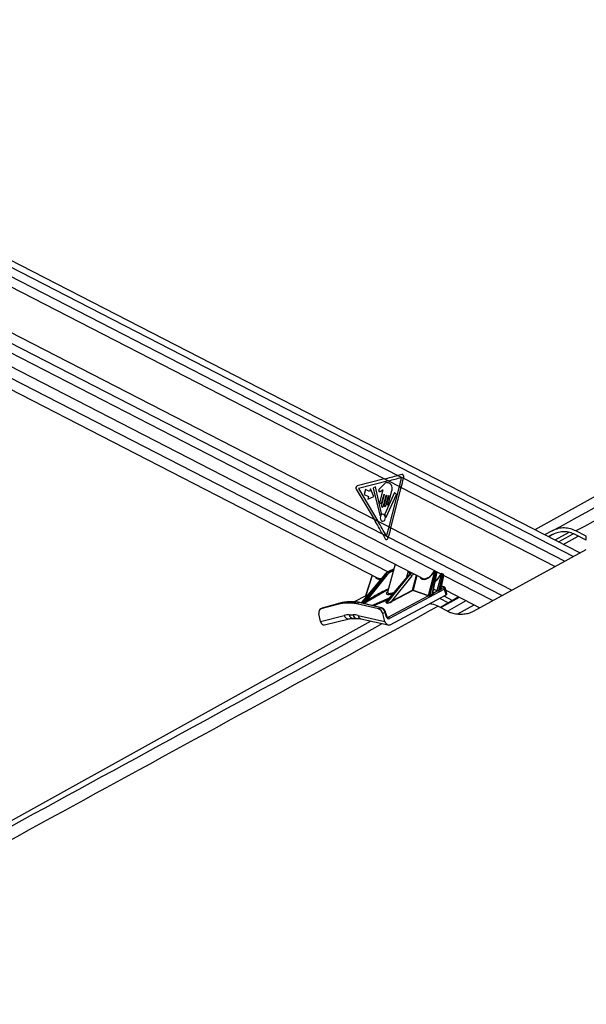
# Model space of a CAD drawing. Header units: millimetres. Extents: x 20 to 22981, y 40 to 19992.
# Tile 109 of 120: x 18474 to 19118, y 6749 to 7867. Entities that reach past the tile are written whole.
import ezdxf

# ---------------------------------------------------------------- set-up
doc = ezdxf.new("R2010")
doc.units = ezdxf.units.MM
doc.header["$LTSCALE"] = 2

msp = doc.modelspace()

# ---------------------------------------------------------------- linework, layer by layer
at = {"color": 7, "linetype": 'Continuous', "lineweight": 25}
for p, q in [((19110.7, 7261.38), (17932.42, 7866.9)), ((17891.45, 7767.47), (18933.78, 7231.8)), ((19882.6, 7744.81), (19059.57, 7287.66)), ((18157.43, 7721.39), (18888.83, 7345.51)), ((17997.09, 7687.07), (18881.97, 7232.33)), ((18150.77, 7672.86), (18876.9, 7299.7)), ((18888.83, 7345.51), (18857.79, 7337.61)), ((18888.83, 7345.51), (18893.13, 7343.31)), ((18908.53, 7350.64), (18904.01, 7349.45)), ((18904.01, 7349.45), (18910.31, 7346.21)), ((18910.31, 7346.21), (18910.56, 7347.41)), ((18893.13, 7343.31), (18859.17, 7334.66)), ((18859.17, 7334.66), (18881.2, 7297.49)), ((18872.7, 7334.12), (18871.9, 7331.01)), ((18876.79, 7325.33), (18872.7, 7334.12)), ((18878.58, 7336.31), (18876.07, 7335.09)), ((18876.07, 7335.09), (18883.53, 7304.36)), ((18885.55, 7306.37), (18878.58, 7336.31)), ((18887.11, 7338.22), (18884.36, 7335.19)), ((18893.13, 7343.31), (18905.74, 7336.83)), ((18893.94, 7290.94), (18905.74, 7336.83)), ((18896.1, 7289.83), (18907.89, 7335.72)), ((18905.74, 7336.83), (18907.89, 7335.72)), ((18856.77, 7333.65), (18876.9, 7299.7)), ((18867.03, 7333.52), (18865.59, 7327.91)), ((18865.59, 7327.91), (18870.46, 7325.41)), ((18871.9, 7331.01), (18867.03, 7333.52)), ((18870.46, 7325.41), (18869.66, 7322.31)), ((18869.66, 7322.31), (18876.79, 7325.33)), ((18886.94, 7333.15), (18883.54, 7319.89)), ((18888.52, 7328.01), (18885.37, 7315.76)), ((18885.81, 7318.72), (18888.23, 7328.15)), ((18887.65, 7314.59), (18890.79, 7326.84)), ((18891.08, 7326.69), (18888.4, 7316.26)), ((18900.26, 7329.96), (18889.17, 7305.6)), ((18890.39, 7315.23), (18893.28, 7326.47)), ((18890.84, 7302.12), (18902.56, 7327.86)), ((18893.56, 7326.33), (18891.45, 7318.1)), ((18893.44, 7317.08), (18897.21, 7331.76)), ((18902.56, 7327.86), (18900.26, 7329.96)), ((18876.9, 7299.7), (18881.2, 7297.49)), ((18881.2, 7297.49), (18893.94, 7290.94)), ((18893.94, 7290.94), (18896.1, 7289.83)), ((18886.74, 7282.62), (18889.7, 7277.35)), ((18886.74, 7282.62), (18893.13, 7279.34)), ((18892.74, 7278.08), (18893.13, 7279.34)), ((19079.09, 7286.4), (19070.54, 7282.02)), ((19079.99, 7282.34), (19074.95, 7279.75)), ((19098.11, 7284.8), (19082.13, 7276.06)), ((19117.99, 7275.85), (19105.34, 7282.34)), ((19117.99, 7280.38), (19106.25, 7286.4)), ((19117.99, 7275.85), (19117.99, 7280.38)), ((18989.75, 7195.22), (19117.99, 7265.36)), ((18901.05, 7248.63), (18892.3, 7216.95)), ((18888.66, 7236.51), (18862.17, 7204.77)), ((18865.21, 7205.58), (18890.12, 7236.74)), ((18874.59, 7236.12), (18867.32, 7212.8)), ((18891.28, 7236.02), (18868.78, 7207.88)), ((18890.12, 7236.74), (18889.27, 7236.74)), ((18916.58, 7236.74), (18890.55, 7205.58)), ((18916.28, 7236.62), (18890.82, 7206.15)), ((18891.75, 7204.65), (18917.43, 7236.74)), ((18899.62, 7243.43), (18893.48, 7240.4)), ((18893.9, 7240.49), (18894.67, 7240.49)), ((18919.75, 7235.31), (18896.81, 7206.65)), ((18914.31, 7234.27), (18915.91, 7240.99)), ((18917.43, 7236.74), (18916.58, 7236.74)), ((18918.1, 7238.34), (18916.92, 7240.47)), ((18938.69, 7213.15), (18945.4, 7239.08)), ((18946.77, 7238.74), (18940.07, 7212.85)), ((18943.06, 7214.63), (18947.85, 7238.18)), ((18943.6, 7215.77), (18948.11, 7237.95)), ((18945.17, 7239.53), (18944.55, 7239.53)), ((18945.83, 7240.15), (18945.21, 7240.15)), ((18947.45, 7239.47), (18946.39, 7240.02)), ((18947.85, 7238.18), (18946.77, 7238.74)), ((18948.69, 7218.69), (18953.39, 7236.84)), ((18954.76, 7236.49), (18950.18, 7218.81)), ((18952.54, 7220.17), (18955.75, 7235.98)), ((18953.16, 7237.28), (18952.88, 7237.28)), ((18953.05, 7221.14), (18956.02, 7235.75)), ((18953.82, 7237.91), (18953.54, 7237.91)), ((18955.35, 7237.27), (18954.38, 7237.77)), ((18955.75, 7235.98), (18954.76, 7236.49)), ((18955.81, 7223.09), (18953.54, 7223.59)), ((18867.39, 7212.8), (18854.23, 7205.78)), ((18868.78, 7207.88), (18876.61, 7212.07)), ((18877.15, 7211.63), (18869.32, 7207.44)), ((18892.95, 7188.63), (18938.39, 7212.89)), ((18956.96, 7220.18), (18894.59, 7186.88)), ((18895.05, 7179.97), (18958.71, 7213.95)), ((18896.81, 7206.65), (18920.58, 7219.34)), ((18920.99, 7218.9), (18897.22, 7206.21)), ((18938.39, 7212.89), (18920.99, 7218.9)), ((18921.25, 7219.18), (18938.65, 7213.17)), ((18943.94, 7215.86), (18948.64, 7218.37)), ((18973.31, 7211.49), (18952.29, 7199.62)), ((18953.52, 7220.97), (18955.32, 7221.93)), ((18956.08, 7212.55), (18966.08, 7207.41)), ((18958.71, 7213.95), (18956.96, 7220.18)), ((18959.68, 7215.2), (18957.98, 7221.26)), ((18958.6, 7219.05), (18997.12, 7199.25)), ((18838.13, 7203.68), (18816.45, 7197.8)), ((18840.8, 7205), (18819.12, 7199.12)), ((18840.99, 7205.07), (18819.32, 7199.19)), ((18838.13, 7203.68), (18840.8, 7205)), ((18840.8, 7205), (18840.99, 7205.07)), ((18845.92, 7205.67), (18843.25, 7204.35)), ((18852.06, 7204.35), (18843.25, 7204.35)), ((18854.73, 7205.67), (18845.92, 7205.67)), ((18855.19, 7205.78), (18846.39, 7205.78)), ((18852.06, 7204.35), (18854.73, 7205.67)), ((18860.18, 7205), (18857.51, 7203.68)), ((18882.09, 7197.8), (18857.51, 7203.68)), ((18884.76, 7199.12), (18860.18, 7205)), ((18885.42, 7199.21), (18860.84, 7205.09)), ((18891.58, 7204.57), (18890.38, 7205.5)), ((18890.55, 7205.58), (18891.75, 7204.65)), ((18949.89, 7200.87), (18961.46, 7194.86)), ((18816.18, 7183.74), (18814.32, 7192.5)), ((18818.63, 7198.93), (18815.96, 7197.61)), ((18816.18, 7183.74), (18843.14, 7190.48)), ((18819.12, 7199.12), (18816.45, 7197.8)), ((18819.32, 7199.19), (18818.75, 7198.94)), ((18819.12, 7199.12), (18819.32, 7199.19)), ((18848.74, 7191.15), (18853.08, 7191.15)), ((18859.01, 7190.48), (18889.31, 7183.74)), ((18882.09, 7197.8), (18884.76, 7199.12)), ((18889.52, 7193.81), (18886.84, 7192.5)), ((18889.31, 7183.74), (18886.84, 7192.5)), ((18890.76, 7189.39), (18889.52, 7193.81)), ((18891.29, 7189.85), (18890.05, 7194.27)), ((18873.08, 7184.07), (18089.65, 6748.91)), ((18820.76, 7179.68), (18848.61, 7186.64)), ((18852.75, 7187.13), (18857.09, 7187.13)), ((18861.71, 7186.6), (18892.89, 7179.66))]:
    msp.add_line(p, q, dxfattribs=at)
at = {"color": 8, "linetype": 'Continuous', "lineweight": 25}
for p, q in [((17932.82, 7859.14), (19103.57, 7257.48)), ((17932.82, 7848.55), (18904.01, 7349.45)), ((17911.14, 7772.89), (18952.71, 7237.62)), ((17919.35, 7779.77), (18886.74, 7282.62)), ((18000.97, 7698.27), (18892.75, 7239.98)), ((18910.31, 7346.21), (19093.59, 7252.02)), ((18907.89, 7335.72), (19082.53, 7245.97)), ((18896.1, 7289.83), (19033.57, 7219.19)), ((18893.13, 7279.34), (19022.24, 7212.99)), ((19079.72, 7282.2), (19075.1, 7279.68)), ((19086.34, 7273.9), (19103.24, 7283.14)), ((19091.63, 7271.18), (19108.8, 7280.57)), ((18889.27, 7236.74), (18862.52, 7204.69)), ((18874.83, 7235.99), (18867.7, 7213.15)), ((18899.58, 7243.3), (18893.9, 7240.49)), ((18894.67, 7240.49), (18899.46, 7242.86)), ((18899.02, 7241.28), (18895.6, 7239.59)), ((18917.55, 7237.8), (18915.87, 7240.83)), ((18920.58, 7219.34), (18924.99, 7236.33)), ((18925.62, 7236), (18921.25, 7219.18)), ((18956.03, 7235.91), (19011.77, 7207.27)), ((18955.13, 7222.98), (18953.49, 7223.34)), ((18867.61, 7212.89), (18854.28, 7205.78)), ((18864.43, 7204.23), (18877.15, 7211.63)), ((18893.08, 7219.77), (18865.79, 7203.9)), ((18869.38, 7213.4), (18867.61, 7212.89)), ((18867.75, 7213.17), (18869.64, 7213.71)), ((18943.64, 7215.96), (18943.86, 7215.89)), ((18948.43, 7218.42), (18944.42, 7219.8)), ((18944.49, 7220.15), (18948.69, 7218.69)), ((18952.82, 7199.35), (18973.84, 7211.22)), ((18953.05, 7221.18), (18953.28, 7221.11)), ((18862.57, 7204.68), (18865.21, 7205.58)), ((18865.16, 7205.5), (18862.68, 7204.65)), ((18874.34, 7201.86), (18894.44, 7210.48)), ((18892.61, 7208.3), (18876.43, 7201.36)), ((18951.19, 7209.94), (18961.34, 7204.73)), ((18960.31, 7195.45), (18981.38, 7207.35)), ((18972, 7192.1), (18990.6, 7202.61)), ((18891.77, 7188.9), (18892.95, 7188.63)), ((18878.19, 7176.75), (18886.24, 7181.14))]:
    msp.add_line(p, q, dxfattribs=at)
at = {"color": 7, "linetype": 'Continuous', "lineweight": 25, "flags": 128}
for points in [[(18888.23, 7328.15), (18888.26, 7328.23), (18888.31, 7328.27), (18888.37, 7328.29), (18888.43, 7328.28), (18888.48, 7328.24), (18888.51, 7328.17), (18888.53, 7328.09), (18888.52, 7328.01)], [(18890.79, 7326.84), (18890.82, 7326.91), (18890.87, 7326.96), (18890.93, 7326.98), (18890.99, 7326.97), (18891.04, 7326.92), (18891.07, 7326.86), (18891.09, 7326.77), (18891.08, 7326.69)], [(18893.28, 7326.47), (18893.31, 7326.55), (18893.35, 7326.59), (18893.41, 7326.61), (18893.47, 7326.6), (18893.52, 7326.56), (18893.55, 7326.49), (18893.57, 7326.41), (18893.56, 7326.33)], [(18883.54, 7319.89), (18883.46, 7319.23), (18883.58, 7318.58), (18883.86, 7318.05), (18884.26, 7317.7), (18884.73, 7317.6), (18885.19, 7317.76), (18885.57, 7318.15), (18885.81, 7318.72)], [(18885.37, 7315.76), (18885.3, 7315.1), (18885.41, 7314.45), (18885.69, 7313.92), (18886.1, 7313.57), (18886.56, 7313.47), (18887.02, 7313.63), (18887.4, 7314.02), (18887.65, 7314.59)], [(18888.4, 7316.26), (18888.33, 7315.68), (18888.43, 7315.11), (18888.68, 7314.64), (18889.03, 7314.34), (18889.44, 7314.25), (18889.84, 7314.39), (18890.17, 7314.73), (18890.39, 7315.23)], [(18891.45, 7318.1), (18891.38, 7317.53), (18891.48, 7316.96), (18891.73, 7316.49), (18892.08, 7316.18), (18892.49, 7316.09), (18892.89, 7316.23), (18893.23, 7316.58), (18893.44, 7317.08)], [(18883.53, 7304.36), (18883.57, 7304.26), (18883.62, 7304.18), (18883.69, 7304.12), (18883.77, 7304.09), (18883.84, 7304.09), (18883.92, 7304.12), (18883.99, 7304.18), (18884.04, 7304.26)], [(18885.9, 7297.58), (18887.01, 7297.34), (18888.1, 7297.71), (18889.01, 7298.66), (18889.6, 7300.02), (18889.77, 7301.59), (18889.5, 7303.14), (18888.83, 7304.43), (18887.87, 7305.25), (18886.76, 7305.49), (18885.66, 7305.11), (18884.75, 7304.17), (18884.17, 7302.81), (18884, 7301.23), (18884.27, 7299.69), (18884.93, 7298.4), (18885.9, 7297.58)], [(18890.31, 7302.27), (18890.34, 7302.15), (18890.39, 7302.06), (18890.46, 7301.98), (18890.54, 7301.94), (18890.63, 7301.94), (18890.71, 7301.97), (18890.78, 7302.03), (18890.84, 7302.12)], [(18845.92, 7205.67), (18846.19, 7205.76), (18846.39, 7205.78)]]:
    msp.add_lwpolyline(points, dxfattribs=at)
at = {"color": 8, "linetype": 'Continuous', "lineweight": 25, "flags": 128}
for points in [[(18893.48, 7240.4), (18893.64, 7240.46), (18893.9, 7240.49)], [(18948.11, 7237.95), (18948.11, 7237.96), (18948.1, 7238.01), (18948.05, 7238.06), (18947.96, 7238.12), (18947.85, 7238.18)], [(18952.15, 7236.9), (18952.17, 7236.91), (18952.22, 7236.92), (18952.31, 7236.92), (18952.42, 7236.89)], [(18956.02, 7235.75), (18956.02, 7235.76), (18956, 7235.81), (18955.95, 7235.86), (18955.87, 7235.92), (18955.75, 7235.98)], [(18953.28, 7221.11), (18953.17, 7221.08), (18953.11, 7221.08)], [(18854.73, 7205.67), (18855, 7205.76), (18855.19, 7205.78)], [(18889.52, 7193.81), (18889.75, 7193.94), (18889.92, 7194.06), (18890.02, 7194.16), (18890.05, 7194.25), (18890.05, 7194.27)], [(18890.76, 7189.39), (18890.99, 7189.52), (18891.16, 7189.64), (18891.27, 7189.74), (18891.3, 7189.83), (18891.29, 7189.85)]]:
    msp.add_lwpolyline(points, dxfattribs=at)
at = {"color": 7, "linetype": 'Continuous', "lineweight": 25}
for centre, radius, start, end in [((18696.87, 7390.54), 215.66, 345.57986, 348.40739), ((18699.07, 7389.41), 215.61, 345.57962, 348.44069), ((18859.06, 7335.17), 2.75, 117.6621, 213.6068), ((18887.77, 7302.49), 4.13, 124.98781, 154.62503), ((18885.1, 7306.24), 0.476, 310.19065, 15.92548), ((18889.65, 7305.38), 0.528, 155.66892, 215.11537), ((18884.64, 7301.66), 5.7, 6.08056, 36.71774), ((18677.06, 7346.7), 223.93, 342.80822, 345.58133), ((18679.2, 7345.6), 223.95, 342.7917, 345.58124), ((18889.98, 7235.2), 1.54, 32.20862, 84.51148), ((18894.48, 7239.37), 1.14, 11.29507, 80.41625), ((18916.54, 7236.38), 0.361, 83.8408, 137.5573), ((18917.13, 7233.66), 3.09, 32.24357, 84.4679), ((18943.72, 7238.52), 0.794, 59.24042, 77.12812), ((18945.4, 7236.16), 2.91, 61.98884, 90.04773), ((18953.39, 7233.92), 2.91, 61.98884, 90.04773), ((18867.37, 7213.15), 0.332, 306.39149, 0.68008), ((18867.41, 7213.17), 0.348, 305.95449, 358.69133), ((18877.14, 7212.16), 0.536, 190.40075, 270.52308), ((18921.19, 7219.5), 0.626, 194.3128, 251.61821), ((18921.26, 7220.64), 1.47, 242.5233, 269.92886), ((18920.76, 7219.39), 0.539, 295.03144, 336.51993), ((18938.16, 7213.38), 0.539, 295.03144, 336.51993), ((18938.19, 7213.38), 0.551, 293.93928, 335.09594), ((18940.77, 7213.07), 0.734, 197.57567, 221.56076), ((18943.75, 7214.85), 0.731, 197.36217, 224.11039), ((18943.81, 7216.18), 0.342, 247.56338, 291.95909), ((18948.2, 7218.91), 0.539, 295.03144, 336.51993), ((18948.33, 7218.79), 0.52, 306.37922, 343.82269), ((18950.87, 7219.02), 0.719, 196.90543, 229.67104), ((18953.22, 7220.38), 0.714, 196.75417, 231.39677), ((18953.4, 7221.39), 0.428, 228.3315, 285.6548), ((18954.53, 7219.56), 2.5, 14.3128, 71.61821), ((18843.19, 7184.8), 19.54, 89.80965, 105.01266), ((18845.86, 7186.12), 19.54, 89.80965, 105.01266), ((18851.96, 7180.89), 23.46, 76.30238, 89.76062), ((18854.63, 7182.21), 23.46, 76.30238, 89.76062), ((18865.06, 7205.61), 0.152, 312.17307, 348.57389), ((18869.31, 7207.98), 0.536, 190.40075, 270.52308), ((18890.24, 7206), 0.523, 285.52427, 306.32774), ((18891.44, 7205.07), 0.523, 285.52427, 306.32774), ((18897.41, 7206.81), 0.626, 194.3128, 251.61821), ((18892.16, 7186.26), 2.5, 14.3128, 71.61821)]:
    msp.add_arc(centre, radius, start, end, dxfattribs=at)
at = {"color": 8, "linetype": 'Continuous', "lineweight": 25}
for centre, radius, start, end in [((18889.2, 7236.02), 0.723, 83.89454, 137.58351), ((18945.27, 7239.43), 0.727, 95.07937, 172.24916), ((18945.89, 7239.43), 0.727, 95.04862, 172.25243), ((18953.63, 7237.15), 0.764, 97.26807, 170.06047), ((18953.91, 7237.15), 0.762, 96.64711, 170.11349), ((18955.62, 7222.13), 0.977, 78.48589, 119.8161), ((18943.73, 7216.16), 0.298, 252.22247, 295.25825), ((18860.63, 7204.15), 0.958, 77.49147, 118.09914), ((18848.02, 7191.61), 5.01, 193.02753, 276.37524), ((18853.4, 7191.78), 4.7, 187.69636, 262.06205), ((18857.74, 7191.79), 4.7, 187.72913, 261.69624), ((18863.07, 7190.43), 4.06, 179.2711, 250.44755), ((18885.21, 7198.27), 0.958, 77.53096, 118.09792)]:
    msp.add_arc(centre, radius, start, end, dxfattribs=at)
at = {"color": 7, "linetype": 'Continuous', "lineweight": 25}
for centre, major_axis, ratio, start_param, end_param in [((18775.7, 7345.51), (248.67, 50.74), 0.0990698, 5.1644027, 5.2342159), ((18779.99, 7343.31), (248.67, 50.74), 0.0990698, 5.1644027, 5.233409), ((18908.94, 7348.25), (-0.21, 2.43), 0.6873945, 4.303128, 6.4006258), ((18763.76, 7299.7), (-166.64, 238.67), 0.326868, 4.4181957, 4.4880089), ((18768.07, 7297.49), (-166.64, 238.67), 0.326868, 4.4186115, 4.4880089), ((18891.12, 7278.91), (0.24, 2.43), 0.7207392, 2.3383657, 4.4337678), ((18897.97, 7221.61), (1.06, 19.99), 0.6957408, 0.3728642, 0.750108), ((18899.94, 7221.61), (-1.17, 19.98), 0.7158864, 0.2938161, 0.6710599), ((18900.63, 7221.65), (-1.18, 18.98), 0.7162793, 0.291522, 0.6687658), ((18925.27, 7221.61), (1.11, 19.99), 0.6960185, 0.5418079, 0.7517472), ((18936.99, 7242.56), (5.95, 10.43), 0.6554526, 4.693859, 4.7633323), ((18944.42, 7239.06), (0.248, 0.435), 0.6554526, 0.3575062, 1.6217397), ((18945.04, 7239.06), (0.248, 0.435), 0.6554526, 5.1048018, 6.6406915), ((18952.75, 7236.82), (0.248, 0.435), 0.6554526, 0.3575062, 1.7676119), ((18953.03, 7236.82), (0.248, 0.435), 0.6554526, 5.1048018, 6.6406915), ((18886.84, 7242.19), (5.49, 9.54), 0.6545554, 3.1724615, 3.2167983), ((18937.65, 7242.19), (5.49, 9.54), 0.6545554, 3.1724615, 3.6035248), ((18953.81, 7222.27), (2, 0.25), 0.3705644, 5.5175255, 7.0894778), ((18866.85, 7210.25), (1.3, 2.62), 0.442754, 0.3913544, 0.417384), ((18867.17, 7210.06), (1.23, 3.09), 0.5036569, 0.3721485, 0.3981781), ((18937.13, 7210.25), (1.3, 2.62), 0.442754, 0.0162589, 0.0422885), ((18937.46, 7210.06), (1.23, 3.09), 0.5036569, 6.2802384, 6.306268), ((18998.23, 7243.04), (70.96, 38.78), 0.0293503, 2.4452272, 2.515061), ((18998.58, 7243.06), (71.32, 38.79), 0.0234001, 2.4466111, 2.5164449), ((18942.62, 7215.2), (1.58, 0.4), 0.4074916, 0.4868947, 0.5720923), ((18949.75, 7219.15), (1.63, 0.47), 0.4030058, 3.6632838, 3.8572845), ((18949.68, 7219.61), (1.09, 0.83), 0.4860347, 3.3463638, 3.5403645), ((18998.23, 7243.04), (70.96, 38.78), 0.0293503, 2.2541843, 2.2983334), ((18998.58, 7243.06), (71.32, 38.79), 0.0234001, 2.2555682, 2.2997172), ((18952.03, 7220.42), (1.58, 0.4), 0.4074916, 0.2625571, 0.5720923), ((18955.69, 7214.63), (4.01, 0.49), 0.3705644, 5.5175255, 6.3397962), ((18867.98, 7207.01), (3.17, 1.58), 0.0646448, 3.5879441, 5.1168518), ((18867.79, 7207.47), (2.8, 1.94), 0.0698648, 3.4963705, 5.0252782), ((18896.33, 7207.17), (4.84, 2.49), 0.2310471, 3.2494951, 4.7770989), ((18896.27, 7207.63), (4.54, 2.95), 0.2056232, 3.1700794, 4.6976831), ((18818.62, 7192.23), (-2.66, 5.38), 0.6675995, 6.1530378, 7.4896096), ((18821.29, 7193.55), (-2.66, 5.38), 0.6678917, 6.1529918, 6.2832776), ((18859.46, 7147.72), (-20.69, 41.14), 0.6729853, 5.9568669, 6.1331818), ((18863.8, 7147.72), (-20.69, 41.14), 0.6729853, 5.7805521, 5.9568669), ((18882.67, 7192.23), (-2.66, 5.38), 0.6675993, 4.4400225, 5.7765943), ((18885.34, 7193.55), (-2.65, 5.38), 0.6673412, 4.4401952, 5.776767), ((18893.43, 7190.71), (-0.33, 4.08), 0.7032057, 1.8422447, 3.4377908), ((18820.18, 7185.71), (0.23, 6.12), 0.6824235, 1.9252794, 3.3376187), ((18893.32, 7185.71), (-0.5, 6.12), 0.7032057, 1.8422447, 3.4377908)]:
    msp.add_ellipse(centre, major_axis=major_axis, ratio=ratio, start_param=start_param, end_param=end_param, dxfattribs=at)
at = {"color": 8, "linetype": 'Continuous', "lineweight": 25}
for centre, major_axis, ratio, start_param, end_param in [((18886.19, 7242.56), (5.95, 10.43), 0.6554526, 2.7657874, 3.6782492), ((18927.23, 7221.61), (-1.13, 19.98), 0.7163499, 0.472576, 0.6727163), ((18928.62, 7221.7), (-1.13, 17.98), 0.7172343, 0.4267559, 0.6680442), ((18936.99, 7242.56), (5.95, 10.43), 0.6554526, 2.7657874, 4.693859), ((18944.55, 7238.68), (5.95, 10.43), 0.6554526, 4.0551752, 4.9092046), ((18945.7, 7238.69), (0.71, 1.32), 0.6616964, 5.0860999, 6.2825312), ((18946.77, 7238.13), (0.67, 1.34), 0.667317, 5.0665082, 6.2732825), ((18953.68, 7236.45), (0.71, 1.32), 0.6616964, 5.0860999, 6.2825312), ((18954.68, 7235.93), (0.67, 1.34), 0.667317, 5.0665082, 6.2732825), ((18894.71, 7199.31), (96.59, 49.48), 0.1814875, 1.4923717, 1.6657675), ((18895.06, 7199.33), (96.21, 49.4), 0.1776302, 1.5000257, 1.6663403), ((18902.6, 7218.79), (11.78, 3.67), 0.2216983, 2.5489645, 4.2480936), ((18954.06, 7220.43), (3.93, 0.81), 0.2877933, 5.4815533, 6.3106945), ((18893.29, 7207.01), (2.96, 1.45), 0.2230367, 2.2153036, 3.251159), ((18893.22, 7207.47), (2.67, 1.9), 0.1747713, 2.5545673, 3.1282359), ((18892.04, 7190.62), (-0.79, 2.04), 0.6795851, 2.6877104, 3.2248413)]:
    msp.add_ellipse(centre, major_axis=major_axis, ratio=ratio, start_param=start_param, end_param=end_param, dxfattribs=at)
at = {"color": 7, "linetype": 'Continuous', "lineweight": 25}
for points, knots in [([(19079.09, 7286.4), (19180.94, 7342.01), (19384.64, 7453.22), (19658.69, 7602.96), (19831.35, 7697.45), (19901.8, 7736)], [0, 0, 0, 0, 0.3718538, 0.7437081, 1, 1, 1, 1]), ([(19922.01, 7734.86), (19853.07, 7696.69), (19683.11, 7602.58), (19410.93, 7453.22), (19207.81, 7342.01), (19106.25, 7286.4)], [0, 0, 0, 0, 0.2544074, 0.6272032, 1, 1, 1, 1]), ([(18884.36, 7335.19), (18883.87, 7334.75), (18883.26, 7334.21), (18882.5, 7333.59), (18882.22, 7333.07), (18882.12, 7332.55), (18882.17, 7332.13), (18882.32, 7331.69), (18882.74, 7331.28), (18883.14, 7331.24), (18883.34, 7331.23)], [0, 0, 0, 0, 0.369532, 0.4622338, 0.5578405, 0.6537113, 0.7001721, 0.7470017, 0.8728446, 1, 1, 1, 1]), ([(18897.21, 7331.76), (18897.4, 7332.69), (18897.77, 7334.48), (18897.26, 7337.27), (18895.96, 7339.36), (18894.21, 7340.65), (18892.33, 7341.34), (18890.35, 7341.22), (18888.61, 7339.93), (18887.61, 7338.79), (18887.11, 7338.22)], [0, 0, 0, 0, 0.1310602, 0.2510236, 0.3769161, 0.5013552, 0.6271609, 0.7506501, 0.8753565, 1, 1, 1, 1]), ([(18883.34, 7331.23), (18883.78, 7331.27), (18884.59, 7331.34), (18885.3, 7331.88), (18885.62, 7332.13)], [0, 0, 0, 0, 0.54684783, 1, 1, 1, 1]), ([(18885.62, 7332.13), (18885.8, 7332.33), (18886.15, 7332.72), (18886.55, 7333.01), (18886.73, 7333.15)], [0, 0, 0, 0, 0.5191471, 1, 1, 1, 1]), ([(18886.73, 7333.15), (18886.77, 7333.16), (18886.84, 7333.18), (18886.91, 7333.16), (18886.94, 7333.15), (18886.94, 7333.15)], [0, 0, 0, 0, 0.5139901, 0.9849014, 1, 1, 1, 1]), ([(19106.25, 7286.4), (19104.14, 7287.33), (19099.85, 7289.2), (19093.02, 7290.03), (19085.97, 7289.37), (19081.41, 7287.4), (19079.09, 7286.4)], [0, 0, 0, 0, 0.23888, 0.4846364, 0.7381427, 1, 1, 1, 1]), ([(19105.34, 7282.34), (19103.37, 7283.2), (19099.38, 7284.95), (19093, 7285.73), (19086.41, 7285.11), (19082.16, 7283.27), (19079.99, 7282.34)], [0, 0, 0, 0, 0.238859, 0.4845937, 0.7381196, 1, 1, 1, 1]), ([(18893.48, 7240.4), (18893.04, 7240.16), (18891.78, 7239.48), (18890.15, 7238.17), (18889.07, 7236.96), (18888.66, 7236.51)], [0, 0, 0, 0, 0.25147289, 0.7165977, 1, 1, 1, 1]), ([(18943.89, 7239.29), (18943.67, 7238.9), (18943.02, 7237.73), (18941.7, 7235.97), (18939.9, 7234.22), (18937.99, 7232.96), (18936.38, 7232.26), (18935.51, 7232.19), (18935.23, 7232.17)], [0, 0, 0, 0, 0.1038065, 0.3044574, 0.5049102, 0.7044871, 0.9032482, 1, 1, 1, 1]), ([(18945.21, 7240.15), (18945.05, 7240.13), (18944.74, 7240.1), (18944.32, 7239.85), (18944.05, 7239.57), (18943.93, 7239.36), (18943.89, 7239.29)], [0, 0, 0, 0, 0.2961107, 0.5641543, 0.8700629, 1, 1, 1, 1]), ([(18946.4, 7240), (18946.39, 7240.01), (18946.24, 7240.12), (18946.03, 7240.15), (18945.85, 7240.15), (18945.83, 7240.15)], [0, 0, 0, 0, 0.1170326, 0.876352, 1, 1, 1, 1]), ([(18952.15, 7236.9), (18951.97, 7236.49), (18951.44, 7235.28), (18950.28, 7233.36), (18948.61, 7231.42), (18947.28, 7230.17), (18946.54, 7229.77), (18946.43, 7229.71)], [0, 0, 0, 0, 0.1407792, 0.4130915, 0.6855377, 0.9570377, 1, 1, 1, 1]), ([(18948.11, 7237.95), (18948.13, 7238.11), (18948.17, 7238.44), (18948.03, 7238.9), (18947.78, 7239.27), (18947.55, 7239.4), (18947.45, 7239.45)], [0, 0, 0, 0, 0.2689564, 0.5496049, 0.812138, 1, 1, 1, 1]), ([(18953.54, 7237.91), (18953.36, 7237.89), (18953.03, 7237.85), (18952.61, 7237.57), (18952.32, 7237.25), (18952.2, 7237), (18952.15, 7236.9)], [0, 0, 0, 0, 0.2968974, 0.5412018, 0.8234519, 1, 1, 1, 1]), ([(18954.39, 7237.76), (18954.37, 7237.77), (18954.23, 7237.87), (18954.02, 7237.9), (18953.84, 7237.91), (18953.82, 7237.91)], [0, 0, 0, 0, 0.1170326, 0.876352, 1, 1, 1, 1]), ([(18956.02, 7235.75), (18956.04, 7235.91), (18956.07, 7236.24), (18955.94, 7236.7), (18955.69, 7237.07), (18955.45, 7237.2), (18955.36, 7237.25)], [0, 0, 0, 0, 0.26895636, 0.54960493, 0.81213805, 1, 1, 1, 1]), ([(18885.25, 7232.3), (18884.74, 7232.19), (18883.62, 7231.96), (18882.47, 7232.08), (18881.94, 7232.4), (18881.83, 7232.46)], [0, 0, 0, 0, 0.4027283, 0.8837529, 1, 1, 1, 1]), ([(18957.96, 7221.3), (18957.86, 7221.54), (18957.67, 7222.02), (18957.11, 7222.55), (18956.49, 7222.91), (18956.03, 7223.03), (18955.81, 7223.09)], [0, 0, 0, 0, 0.2551212, 0.503387, 0.766014, 1, 1, 1, 1]), ([(18892.28, 7216.95), (18892.25, 7216.85), (18892.21, 7216.69), (18892.24, 7216.74), (18892.25, 7216.75)], [0, 0, 0, 0, 0.66612023, 1, 1, 1, 1]), ([(18940.22, 7212.59), (18940.14, 7212.54), (18939.99, 7212.47), (18939.72, 7212.43), (18939.42, 7212.48), (18939.1, 7212.59), (18938.86, 7212.69), (18938.62, 7212.79), (18938.51, 7212.84), (18938.42, 7212.88)], [0, 0, 0, 0, 0.1677551, 0.3094261, 0.4421052, 0.5973632, 0.7692312, 0.8002226, 1, 1, 1, 1]), ([(18938.69, 7213.15), (18938.77, 7213.1), (18938.93, 7213), (18939.2, 7212.82), (18939.46, 7212.7), (18939.61, 7212.67), (18939.74, 7212.66), (18939.81, 7212.68), (18939.95, 7212.74), (18940.01, 7212.8), (18940.07, 7212.85)], [0, 0, 0, 0, 0.2158633, 0.4289558, 0.5802581, 0.6862162, 0.7010964, 0.8134316, 0.8319841, 1, 1, 1, 1]), ([(18943.94, 7215.86), (18943.96, 7215.85), (18944.04, 7215.8), (18944.09, 7215.65), (18944.03, 7215.27), (18943.76, 7214.75), (18943.37, 7214.45), (18943.23, 7214.34)], [0, 0, 0, 0, 0.0443469, 0.1614893, 0.3224146, 0.7494638, 1, 1, 1, 1]), ([(18943.68, 7215.86), (18943.68, 7215.86), (18943.67, 7215.87), (18943.6, 7215.92), (18943.61, 7215.95), (18943.62, 7215.86), (18943.6, 7215.79), (18943.6, 7215.77)], [0, 0, 0, 0, 0.0418653, 0.2359402, 0.5733254, 0.9241124, 1, 1, 1, 1]), ([(18950.41, 7218.47), (18950.32, 7218.43), (18950.15, 7218.34), (18949.81, 7218.26), (18949.42, 7218.26), (18948.99, 7218.31), (18948.76, 7218.35), (18948.64, 7218.37)], [0, 0, 0, 0, 0.1896653, 0.387972, 0.5975579, 0.804387, 1, 1, 1, 1]), ([(18948.83, 7218.64), (18948.92, 7218.62), (18949.09, 7218.59), (18949.3, 7218.55), (18949.49, 7218.53), (18949.62, 7218.53), (18949.81, 7218.57), (18950, 7218.65), (18950.12, 7218.75), (18950.18, 7218.81)], [0, 0, 0, 0, 0.204018, 0.3683635, 0.408955, 0.5625699, 0.6085277, 0.8027053, 1, 1, 1, 1]), ([(18953.52, 7220.97), (18953.53, 7220.95), (18953.57, 7220.88), (18953.52, 7220.6), (18953.27, 7220.18), (18952.92, 7219.93), (18952.77, 7219.82)], [0, 0, 0, 0, 0.0628274, 0.2676698, 0.6966282, 1, 1, 1, 1]), ([(18953.12, 7221.07), (18953.12, 7221.07), (18953.08, 7221.09), (18953.04, 7221.21), (18953.06, 7221.19), (18953.05, 7221.15), (18953.04, 7221.14)], [0, 0, 0, 0, 0.0322255, 0.4822653, 0.917821, 1, 1, 1, 1]), ([(18953.12, 7221.07), (18953.12, 7221.06), (18953.13, 7221.06), (18953.12, 7221.06), (18953.12, 7221.06)], [0, 0, 0, 0, 0.5452873, 1, 1, 1, 1]), ([(18949.89, 7200.87), (18815.71, 7127.53), (18547.36, 6980.84), (18188.23, 6784.74), (17963.31, 6661.96), (17872.65, 6612.47)], [0, 0, 0, 0, 0.3737905, 0.7475811, 1, 1, 1, 1]), ([(18860.84, 7205.09), (18860.16, 7205.24), (18858.25, 7205.65), (18856.39, 7205.73), (18855.19, 7205.78)], [0, 0, 0, 0, 0.3593884, 1, 1, 1, 1]), ([(18939.83, 7203.88), (18940.79, 7203.81), (18944.24, 7203.56), (18947.52, 7202), (18949.89, 7200.87)], [0, 0, 0, 0, 0.2791889, 1, 1, 1, 1]), ([(18890.05, 7194.27), (18889.94, 7194.61), (18889.62, 7195.58), (18888.73, 7197.05), (18887.38, 7198.37), (18886.2, 7199), (18885.55, 7199.17), (18885.42, 7199.21)], [0, 0, 0, 0, 0.1493644, 0.4176302, 0.6922269, 0.9409536, 1, 1, 1, 1]), ([(18892.15, 7188.56), (18892.14, 7188.56), (18892.13, 7188.56), (18891.87, 7188.73), (18891.54, 7189.17), (18891.38, 7189.61), (18891.29, 7189.85)], [0, 0, 0, 0, 0.1866282, 0.4660499, 0.7170851, 1, 1, 1, 1]), ([(18961.46, 7194.86), (18963.07, 7194.16), (18966.28, 7192.77), (18972.57, 7191.82), (18978.88, 7191.94), (18984.97, 7193.03), (18988.08, 7194.46), (18989.75, 7195.22)], [0, 0, 0, 0, 0.2046594, 0.4099604, 0.6017955, 0.7871061, 1, 1, 1, 1]), ([(18848.61, 7186.64), (18848.93, 7186.71), (18850.24, 7187.02), (18851.67, 7187.08), (18852.75, 7187.13)], [0, 0, 0, 0, 0.2497505, 1, 1, 1, 1]), ([(18857.09, 7187.13), (18857.46, 7187.12), (18858.82, 7187.1), (18860.38, 7186.89), (18861.59, 7186.63), (18861.71, 7186.6)], [0, 0, 0, 0, 0.2496143, 0.9206042, 1, 1, 1, 1]), ([(17843.91, 6612.47), (18050.74, 6725.29), (18395.44, 6913.31), (18740.26, 7101.48), (18878.19, 7176.75)], [0, 0, 0, 0, 0.600014, 1, 1, 1, 1])]:
    msp.add_open_spline(points, degree=3, knots=knots, dxfattribs=at)
at = {"color": 8, "linetype": 'Continuous', "lineweight": 25}
for points, knots in [([(18918.6, 7239.61), (18918.6, 7239.6), (18918.53, 7239.43), (18918.29, 7239.2), (18917.98, 7238.99), (18917.79, 7239), (18917.73, 7239.01)], [0, 0, 0, 0, 0.0059906, 0.4224478, 0.8408441, 1, 1, 1, 1]), ([(18867.33, 7212.8), (18867.33, 7212.81), (18867.33, 7212.86), (18867.44, 7212.99), (18867.58, 7213.09), (18867.69, 7213.14), (18867.7, 7213.15)], [0, 0, 0, 0, 0.09542798, 0.46767475, 0.92261522, 1, 1, 1, 1]), ([(18867.57, 7212.88), (18867.55, 7212.87), (18867.48, 7212.85), (18867.43, 7212.82), (18867.39, 7212.79)], [0, 0, 0, 0, 0.2539596, 1, 1, 1, 1]), ([(18892.4, 7216.92), (18892.33, 7216.74), (18892.12, 7216.25), (18892.59, 7215.73), (18893.47, 7215.48), (18894.58, 7215.44), (18895.93, 7215.56), (18897.74, 7215.92), (18898.94, 7216.32), (18899.47, 7216.5)], [0, 0, 0, 0, 0.1160882, 0.3197465, 0.4873178, 0.5503702, 0.7080357, 0.8705026, 1, 1, 1, 1]), ([(18943.06, 7214.63), (18943.16, 7214.77), (18943.43, 7215.12), (18943.53, 7215.53), (18943.58, 7215.78)], [0, 0, 0, 0, 0.3954238, 1, 1, 1, 1]), ([(18952.54, 7220.17), (18952.64, 7220.3), (18952.9, 7220.61), (18952.98, 7220.95), (18953.03, 7221.15)], [0, 0, 0, 0, 0.4296443, 1, 1, 1, 1])]:
    msp.add_open_spline(points, degree=3, knots=knots, dxfattribs=at)

doc.saveas('drawing.dxf')
